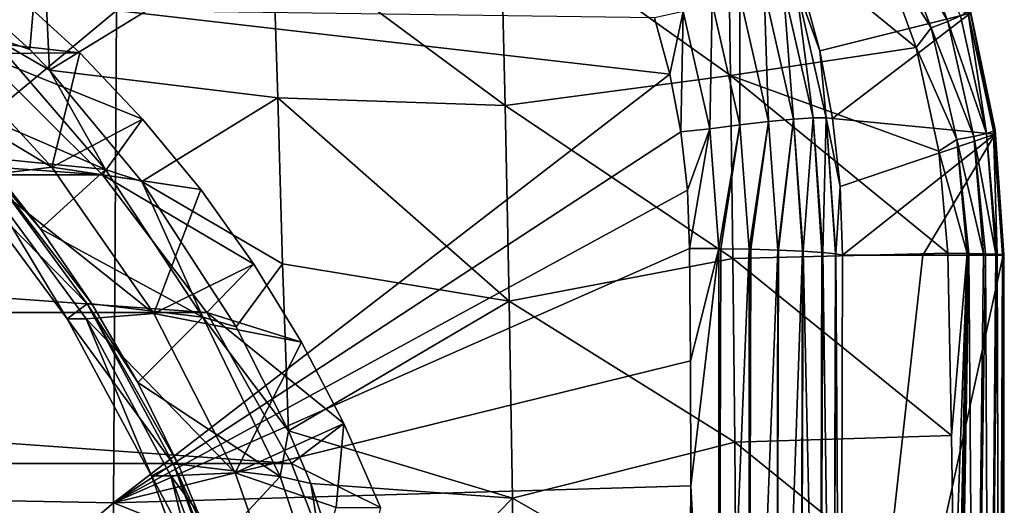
# Model space of a CAD drawing. Header units: metres. Extents: x -27 to 243, y -26 to 26.
# Tile 87 of 88: x 233.84 to 242.72, y 4.43 to 8.81. Entities that reach past the tile are written whole.
import ezdxf

# ---------------------------------------------------------------- set-up
doc = ezdxf.new("R2010")
doc.units = ezdxf.units.M
doc.layers.add('solid_ASS_SW0001', color=7, linetype='CONTINUOUS')

msp = doc.modelspace()

# ---------------------------------------------------------------- linework, layer by layer
at = {"layer": 'solid_ASS_SW0001'}
for points in [[(240.223877, 9.943706, 129.394211), (240.248642, 8.303291, 129.245605), (238.174637, 9.780592, 128.52121)], [(241.92215, 8.557468, 130.083817), (240.248642, 8.303291, 129.245605), (240.223877, 9.943706, 129.394211)], [(241.585815, 9.484002, 129.960632), (241.92215, 8.557468, 130.083817), (240.223877, 9.943706, 129.394211)], [(234.040863, 9.815129, 126.977295), (233.93158, 8.539962, 126.593956), (232.770035, 9.592493, 126.480354)], [(234.040863, 9.815129, 126.977295), (234.108887, 8.352953, 126.613701), (233.93158, 8.539962, 126.593956)], [(234.040863, 9.815129, 126.977295), (236.120193, 9.588387, 127.674469), (234.108887, 8.352953, 126.613701)], [(236.120193, 9.588387, 127.674469), (238.174637, 9.780592, 128.52121), (238.217667, 8.033314, 128.260162)], [(240.248642, 8.303291, 129.245605), (238.217667, 8.033314, 128.260162), (238.174637, 9.780592, 128.52121)], [(241.836487, 9.785102, 130.193695), (242.208527, 8.791426, 130.339081), (241.691895, 9.700187, 130.044693)], [(242.322311, 8.843448, 130.532379), (242.208527, 8.791426, 130.339081), (241.836487, 9.785102, 130.193695)], [(241.691895, 9.700187, 130.044693), (242.05867, 8.733105, 130.182693), (241.585815, 9.484002, 129.960632)], [(242.208527, 8.791426, 130.339081), (242.05867, 8.733105, 130.182693), (241.691895, 9.700187, 130.044693)], [(232.770035, 9.592493, 126.480354), (233.93158, 8.539962, 126.593956), (233.575394, 8.662058, 127.920593)], [(236.168427, 8.104518, 127.377007), (234.108887, 8.352953, 126.613701), (236.120193, 9.588387, 127.674469)], [(236.168427, 8.104518, 127.377007), (236.120193, 9.588387, 127.674469), (238.217667, 8.033314, 128.260162)], [(242.05867, 8.733105, 130.182693), (241.92215, 8.557468, 130.083817), (241.585815, 9.484002, 129.960632)], [(234.714447, 8.891913, 143.577194), (229.515579, 9.092859, 143.126495), (229.482437, 4.550237, 143.399475)], [(234.382889, 8.508688, 120.954987), (233.777069, 9.06458, 120.848167), (233.045044, 8.660402, 127.623993)], [(233.483521, 8.504308, 120.085609), (233.777069, 9.06458, 120.848167), (234.382889, 8.508688, 120.954987)], [(240.332352, 9.021858, 143.733276), (240.59198, 7.889946, 143.81749), (240.5513, 9.073808, 143.542084)], [(240.5513, 9.073808, 143.542084), (240.81781, 7.91128, 143.628448), (240.72261, 9.107328, 143.308563)], [(240.59198, 7.889946, 143.81749), (240.81781, 7.91128, 143.628448), (240.5513, 9.073808, 143.542084)], [(240.72261, 9.107328, 143.308563), (240.99408, 7.922434, 143.396484), (240.837357, 9.12133, 143.052597)], [(240.81781, 7.91128, 143.628448), (240.99408, 7.922434, 143.396484), (240.72261, 9.107328, 143.308563)], [(240.837357, 9.12133, 143.052597), (241.05397, 8.525422, 142.853104), (240.892075, 9.122525, 142.809921)], [(240.837357, 9.12133, 143.052597), (241.111679, 7.923337, 143.141434), (241.05397, 8.525422, 142.853104)], [(240.99408, 7.922434, 143.396484), (241.111679, 7.923337, 143.141434), (240.837357, 9.12133, 143.052597)], [(240.892075, 9.122525, 142.809921), (241.05397, 8.525422, 142.853104), (242.412445, 8.866749, 131.088806)], [(240.082367, 8.955415, 143.867691), (240.333725, 7.860048, 143.949326), (240.332352, 9.021858, 143.733276)], [(240.333725, 7.860048, 143.949326), (240.59198, 7.889946, 143.81749), (240.332352, 9.021858, 143.733276)], [(234.685425, 4.448989, 143.815979), (234.714447, 8.891913, 143.577194), (229.482437, 4.550237, 143.399475)], [(234.685425, 4.448989, 143.815979), (239.702789, 8.315599, 143.99205), (234.714447, 8.891913, 143.577194)], [(234.714447, 8.891913, 143.577194), (239.702789, 8.315599, 143.99205), (239.563812, 8.824272, 143.951263)], [(239.563812, 8.824272, 143.951263), (239.702789, 8.315599, 143.99205), (239.821564, 8.880311, 143.939743)], [(239.702789, 8.315599, 143.99205), (239.802322, 7.796552, 144.028488), (239.821564, 8.880311, 143.939743)], [(239.802322, 7.796552, 144.028488), (240.06395, 7.824359, 144.0186), (239.821564, 8.880311, 143.939743)], [(239.821564, 8.880311, 143.939743), (240.06395, 7.824359, 144.0186), (240.082367, 8.955415, 143.867691)], [(240.06395, 7.824359, 144.0186), (240.333725, 7.860048, 143.949326), (240.082367, 8.955415, 143.867691)], [(242.389542, 8.88477, 130.748688), (242.555176, 7.780998, 130.640549), (242.322311, 8.843448, 130.532379)], [(242.40686, 8.912633, 130.970551), (242.620621, 7.80093, 130.860382), (242.389542, 8.88477, 130.748688)], [(242.389542, 8.88477, 130.748688), (242.620621, 7.80093, 130.860382), (242.555176, 7.780998, 130.640549)], [(242.40686, 8.912633, 130.970551), (242.634674, 7.813914, 131.083862), (242.620621, 7.80093, 130.860382)], [(242.412445, 8.866749, 131.088806), (242.634674, 7.813914, 131.083862), (242.40686, 8.912633, 130.970551)], [(241.05397, 8.525422, 142.853104), (241.169403, 7.917415, 142.891068), (242.412445, 8.866749, 131.088806)], [(241.169403, 7.917415, 142.891068), (242.633331, 7.776639, 131.164261), (242.412445, 8.866749, 131.088806)], [(242.208527, 8.791426, 130.339081), (242.441498, 7.755443, 130.44194), (242.05867, 8.733105, 130.182693)], [(242.322311, 8.843448, 130.532379), (242.555176, 7.780998, 130.640549), (242.208527, 8.791426, 130.339081)], [(242.555176, 7.780998, 130.640549), (242.441498, 7.755443, 130.44194), (242.208527, 8.791426, 130.339081)], [(242.412445, 8.866749, 131.088806), (242.633331, 7.776639, 131.164261), (242.634674, 7.813914, 131.083862)], [(242.05867, 8.733105, 130.182693), (242.2901, 7.726449, 130.278976), (241.92215, 8.557468, 130.083817)], [(242.441498, 7.755443, 130.44194), (242.2901, 7.726449, 130.278976), (242.05867, 8.733105, 130.182693)], [(232.367264, 8.539888, 127.504478), (234.132202, 7.478392, 127.815689), (233.045044, 8.660402, 127.623993)], [(232.966385, 8.16708, 128.524002), (233.575394, 8.662058, 127.920593), (234.615829, 7.457374, 128.10405)], [(234.382889, 8.508688, 120.954987), (233.045044, 8.660402, 127.623993), (234.132202, 7.478392, 127.815689)], [(234.108887, 8.352953, 126.613701), (234.615829, 7.457374, 128.10405), (233.575394, 8.662058, 127.920593)], [(233.93158, 8.539962, 126.593956), (234.108887, 8.352953, 126.613701), (233.575394, 8.662058, 127.920593)], [(232.367264, 8.539888, 127.504478), (233.489975, 7.399829, 127.702446), (234.132202, 7.478392, 127.815689)], [(241.92215, 8.557468, 130.083817), (242.12796, 7.621212, 130.164185), (240.248642, 8.303291, 129.245605)], [(241.111679, 7.923337, 143.141434), (241.169403, 7.917415, 142.891068), (241.05397, 8.525422, 142.853104)], [(242.2901, 7.726449, 130.278976), (242.12796, 7.621212, 130.164185), (241.92215, 8.557468, 130.083817)], [(234.587555, 7.409349, 120.280281), (218.176498, 7.409354, 117.386566), (219.280518, 8.504298, 117.581238)], [(234.587555, 7.409349, 120.280281), (219.280518, 8.504298, 117.581238), (233.483521, 8.504308, 120.085609)], [(233.483521, 8.504308, 120.085609), (234.382889, 8.508688, 120.954987), (234.948975, 7.911097, 121.054802)], [(234.587555, 7.409349, 120.280281), (233.483521, 8.504308, 120.085609), (234.948975, 7.911097, 121.054802)], [(234.948975, 7.911097, 121.054802), (234.382889, 8.508688, 120.954987), (234.132202, 7.478392, 127.815689)], [(234.108887, 8.352953, 126.613701), (234.943161, 7.349644, 126.718262), (234.615829, 7.457374, 128.10405)], [(236.168427, 8.104518, 127.377007), (234.943161, 7.349644, 126.718262), (234.108887, 8.352953, 126.613701)], [(234.685425, 4.448989, 143.815979), (239.802322, 7.796552, 144.028488), (239.702789, 8.315599, 143.99205)], [(240.248642, 8.303291, 129.245605), (240.269943, 6.654025, 129.12175), (238.217667, 8.033314, 128.260162)], [(242.20813, 6.700857, 130.189392), (240.269943, 6.654025, 129.12175), (240.248642, 8.303291, 129.245605)], [(242.12796, 7.621212, 130.164185), (242.20813, 6.700857, 130.189392), (240.248642, 8.303291, 129.245605)], [(233.519684, 7.563638, 128.621567), (232.966385, 8.16708, 128.524002), (234.615829, 7.457374, 128.10405)], [(236.210037, 6.604543, 127.126694), (234.943161, 7.349644, 126.718262), (236.168427, 8.104518, 127.377007)], [(236.168427, 8.104518, 127.377007), (238.217667, 8.033314, 128.260162), (238.253876, 6.269613, 128.047165)], [(236.210037, 6.604543, 127.126694), (236.168427, 8.104518, 127.377007), (238.253876, 6.269613, 128.047165)], [(240.269943, 6.654025, 129.12175), (238.253876, 6.269613, 128.047165), (238.217667, 8.033314, 128.260162)], [(235.472488, 7.274815, 121.147118), (234.948975, 7.911097, 121.054802), (234.132202, 7.478392, 127.815689)], [(234.587555, 7.409349, 120.280281), (234.948975, 7.911097, 121.054802), (235.472488, 7.274815, 121.147118)], [(240.59198, 7.889946, 143.81749), (240.676163, 6.730579, 143.88118), (240.81781, 7.91128, 143.628448)], [(240.676163, 6.730579, 143.88118), (240.682678, 6.730341, 143.876923), (240.81781, 7.91128, 143.628448)], [(240.682678, 6.730341, 143.876923), (240.899414, 6.720708, 143.698196), (240.81781, 7.91128, 143.628448)], [(240.81781, 7.91128, 143.628448), (240.903839, 6.720469, 143.693634), (240.99408, 7.922434, 143.396484)], [(240.899414, 6.720708, 143.698196), (240.903839, 6.720469, 143.693634), (240.81781, 7.91128, 143.628448)], [(240.903839, 6.720469, 143.693634), (241.072617, 6.709339, 143.477097), (240.99408, 7.922434, 143.396484)], [(240.99408, 7.922434, 143.396484), (241.081284, 6.708626, 143.462967), (241.111679, 7.923337, 143.141434)], [(241.072617, 6.709339, 143.477097), (241.081284, 6.708626, 143.462967), (240.99408, 7.922434, 143.396484)], [(241.081284, 6.708626, 143.462967), (241.194168, 6.696767, 143.223999), (241.111679, 7.923337, 143.141434)], [(241.111679, 7.923337, 143.141434), (241.237732, 7.302174, 142.92363), (241.169403, 7.917415, 142.891068)], [(241.111679, 7.923337, 143.141434), (241.199463, 6.696019, 143.20871), (241.237732, 7.302174, 142.92363)], [(241.194168, 6.696767, 143.223999), (241.199463, 6.696019, 143.20871), (241.111679, 7.923337, 143.141434)], [(241.169403, 7.917415, 142.891068), (241.237732, 7.302174, 142.92363), (242.633331, 7.776639, 131.164261)], [(239.802322, 7.796552, 144.028488), (239.86145, 7.271374, 144.060349), (240.06395, 7.824359, 144.0186)], [(239.86145, 7.271374, 144.060349), (239.879868, 6.744849, 144.087463), (240.06395, 7.824359, 144.0186)], [(239.879868, 6.744849, 144.087463), (240.143387, 6.742916, 144.078674), (240.06395, 7.824359, 144.0186)], [(240.06395, 7.824359, 144.0186), (240.143387, 6.742916, 144.078674), (240.333725, 7.860048, 143.949326)], [(240.143387, 6.742916, 144.078674), (240.160706, 6.742701, 144.076218), (240.333725, 7.860048, 143.949326)], [(240.160706, 6.742701, 144.076218), (240.41571, 6.738181, 144.011215), (240.333725, 7.860048, 143.949326)], [(240.333725, 7.860048, 143.949326), (240.41571, 6.738181, 144.011215), (240.59198, 7.889946, 143.81749)], [(240.41571, 6.738181, 144.011215), (240.432541, 6.737788, 144.004929), (240.59198, 7.889946, 143.81749)], [(240.432541, 6.737788, 144.004929), (240.676163, 6.730579, 143.88118), (240.59198, 7.889946, 143.81749)], [(242.634674, 7.813914, 131.083862), (242.707703, 6.688944, 130.946167), (242.620621, 7.80093, 130.860382)], [(242.633331, 7.776639, 131.164261), (242.711639, 6.685748, 131.12825), (242.634674, 7.813914, 131.083862)], [(242.634674, 7.813914, 131.083862), (242.711639, 6.685748, 131.12825), (242.707703, 6.688944, 130.946167)], [(234.685425, 4.448989, 143.815979), (239.86145, 7.271374, 144.060349), (239.802322, 7.796552, 144.028488)], [(241.237732, 7.302174, 142.92363), (241.258408, 6.68438, 142.950668), (242.633331, 7.776639, 131.164261)], [(242.633331, 7.776639, 131.164261), (241.258408, 6.68438, 142.950668), (241.982513, 6.683992, 137.065567)], [(241.982513, 6.683992, 137.065567), (242.706604, 6.68438, 131.180557), (242.633331, 7.776639, 131.164261)], [(242.2901, 7.726449, 130.278976), (242.381592, 6.699182, 130.314209), (242.12796, 7.621212, 130.164185)], [(242.441498, 7.755443, 130.44194), (242.530685, 6.696623, 130.481598), (242.2901, 7.726449, 130.278976)], [(242.397247, 6.698969, 130.328552), (242.381592, 6.699182, 130.314209), (242.2901, 7.726449, 130.278976)], [(242.530685, 6.696623, 130.481598), (242.397247, 6.698969, 130.328552), (242.2901, 7.726449, 130.278976)], [(242.555176, 7.780998, 130.640549), (242.6409, 6.693377, 130.683304), (242.441498, 7.755443, 130.44194)], [(242.54866, 6.696208, 130.507919), (242.530685, 6.696623, 130.481598), (242.441498, 7.755443, 130.44194)], [(242.6409, 6.693377, 130.683304), (242.54866, 6.696208, 130.507919), (242.441498, 7.755443, 130.44194)], [(242.620621, 7.80093, 130.860382), (242.654099, 6.69281, 130.717667), (242.555176, 7.780998, 130.640549)], [(242.654099, 6.69281, 130.717667), (242.6409, 6.693377, 130.683304), (242.555176, 7.780998, 130.640549)], [(242.620621, 7.80093, 130.860382), (242.702133, 6.689657, 130.904739), (242.654099, 6.69281, 130.717667)], [(242.707703, 6.688944, 130.946167), (242.702133, 6.689657, 130.904739), (242.620621, 7.80093, 130.860382)], [(242.633331, 7.776639, 131.164261), (242.706604, 6.68438, 131.180557), (242.711639, 6.685748, 131.12825)], [(233.477249, 7.563642, 128.862198), (234.449814, 6.244401, 129.033676), (233.316315, 7.399847, 128.687256)], [(233.477249, 7.563642, 128.862198), (233.519684, 7.563638, 128.621567), (234.02916, 6.921653, 128.711411)], [(233.477249, 7.563642, 128.862198), (234.02916, 6.921653, 128.711411), (234.492249, 6.244398, 128.79306)], [(233.477249, 7.563642, 128.862198), (234.492249, 6.244398, 128.79306), (234.449814, 6.244401, 129.033676)], [(234.02916, 6.921653, 128.711411), (233.519684, 7.563638, 128.621567), (234.615829, 7.457374, 128.10405)], [(242.381592, 6.699182, 130.314209), (242.20813, 6.700857, 130.189392), (242.12796, 7.621212, 130.164185)], [(233.489975, 7.399829, 127.702446), (235.05072, 6.157073, 127.977646), (234.132202, 7.478392, 127.815689)], [(234.02916, 6.921653, 128.711411), (234.615829, 7.457374, 128.10405), (235.492569, 6.125022, 128.258636)], [(235.472488, 7.274815, 121.147118), (234.132202, 7.478392, 127.815689), (235.05072, 6.157073, 127.977646)], [(234.943161, 7.349644, 126.718262), (235.492569, 6.125022, 128.258636), (234.615829, 7.457374, 128.10405)], [(235.52948, 6.168067, 120.446365), (217.234589, 6.168084, 117.220482), (218.176498, 7.409354, 117.386566)], [(235.52948, 6.168067, 120.446365), (218.176498, 7.409354, 117.386566), (234.587555, 7.409349, 120.280281)], [(233.316315, 7.399847, 128.687256), (234.267822, 6.109157, 128.855026), (233.489975, 7.399829, 127.702446)], [(234.449814, 6.244401, 129.033676), (234.267822, 6.109157, 128.855026), (233.316315, 7.399847, 128.687256)], [(233.489975, 7.399829, 127.702446), (234.441467, 6.109138, 127.870224), (235.05072, 6.157073, 127.977646)], [(234.267822, 6.109157, 128.855026), (234.441467, 6.109138, 127.870224), (233.489975, 7.399829, 127.702446)], [(234.587555, 7.409349, 120.280281), (235.472488, 7.274815, 121.147118), (235.950928, 6.602877, 121.231476)], [(235.52948, 6.168067, 120.446365), (234.587555, 7.409349, 120.280281), (235.950928, 6.602877, 121.231476)], [(234.943161, 7.349644, 126.718262), (235.792023, 6.037343, 126.849091), (235.492569, 6.125022, 128.258636)], [(236.210037, 6.604543, 127.126694), (235.792023, 6.037343, 126.849091), (234.943161, 7.349644, 126.718262)], [(241.199463, 6.696019, 143.20871), (241.258408, 6.68438, 142.950668), (241.237732, 7.302174, 142.92363)], [(234.685425, 4.448989, 143.815979), (239.879868, 6.744849, 144.087463), (239.86145, 7.271374, 144.060349)], [(235.950928, 6.602877, 121.231476), (235.472488, 7.274815, 121.147118), (235.05072, 6.157073, 127.977646)], [(234.492249, 6.244398, 128.79306), (234.02916, 6.921653, 128.711411), (235.492569, 6.125022, 128.258636)], [(234.685425, 4.448989, 143.815979), (239.888733, 5.731096, 144.132324), (239.879868, 6.744849, 144.087463)], [(239.888733, 5.731096, 144.132324), (240.143387, 6.742916, 144.078674), (239.879868, 6.744849, 144.087463)], [(239.888733, 5.731096, 144.132324), (239.889847, 4.602852, 144.173172), (240.143387, 6.742916, 144.078674)], [(239.889847, 4.602852, 144.173172), (240.141785, -0.000112, 144.234161), (240.143387, 6.742916, 144.078674)], [(240.141785, -0.000112, 144.234161), (240.160706, 6.742701, 144.076218), (240.143387, 6.742916, 144.078674)], [(240.141785, -0.000112, 144.234161), (240.41571, 6.738181, 144.011215), (240.160706, 6.742701, 144.076218)], [(240.413528, -0.000085, 144.162674), (240.41571, 6.738181, 144.011215), (240.141785, -0.000112, 144.234161)], [(242.20813, 6.700857, 130.189392), (242.240479, 5.057593, 130.182251), (240.269943, 6.654025, 129.12175)], [(240.413528, -0.000085, 144.162674), (240.432541, 6.737788, 144.004929), (240.41571, 6.738181, 144.011215)], [(240.413528, -0.000085, 144.162674), (240.676163, 6.730579, 143.88118), (240.432541, 6.737788, 144.004929)], [(240.663559, -0.000058, 144.03447), (240.676163, 6.730579, 143.88118), (240.413528, -0.000085, 144.162674)], [(240.663559, -0.000058, 144.03447), (240.682678, 6.730341, 143.876923), (240.676163, 6.730579, 143.88118)], [(240.663559, -0.000058, 144.03447), (240.899414, 6.720708, 143.698196), (240.682678, 6.730341, 143.876923)], [(240.880219, -0.000031, 143.85553), (240.899414, 6.720708, 143.698196), (240.663559, -0.000058, 144.03447)], [(240.880219, -0.000031, 143.85553), (240.903839, 6.720469, 143.693634), (240.899414, 6.720708, 143.698196)], [(241.053345, -0.000004, 143.634216), (240.903839, 6.720469, 143.693634), (240.880219, -0.000031, 143.85553)], [(241.053345, -0.000004, 143.634216), (241.072617, 6.709339, 143.477097), (240.903839, 6.720469, 143.693634)], [(241.053345, -0.000004, 143.634216), (241.081284, 6.708626, 143.462967), (241.072617, 6.709339, 143.477097)], [(241.174881, 0.000023, 143.380859), (241.081284, 6.708626, 143.462967), (241.053345, -0.000004, 143.634216)], [(241.174881, 0.000023, 143.380859), (241.194168, 6.696767, 143.223999), (241.081284, 6.708626, 143.462967)], [(241.174881, 0.000023, 143.380859), (241.199463, 6.696019, 143.20871), (241.194168, 6.696767, 143.223999)], [(241.174881, 0.000023, 143.380859), (241.239136, 0.00005, 143.107315), (241.199463, 6.696019, 143.20871)], [(241.199463, 6.696019, 143.20871), (241.239136, 0.00005, 143.107315), (241.258408, 6.68438, 142.950668)], [(241.239136, 0.00005, 143.107315), (242.713654, -0.000618, 131.123306), (242.706604, 6.68438, 131.180557)], [(241.239136, 0.00005, 143.107315), (242.706604, 6.68438, 131.180557), (241.982513, 6.683992, 137.065567)], [(241.239136, 0.00005, 143.107315), (241.982513, 6.683992, 137.065567), (241.258408, 6.68438, 142.950668)], [(242.381592, 6.699182, 130.314209), (242.240479, 5.057593, 130.182251), (242.20813, 6.700857, 130.189392)], [(242.381592, 6.699182, 130.314209), (242.263916, 3.396878, 130.178085), (242.240479, 5.057593, 130.182251)], [(242.381592, 6.699182, 130.314209), (242.278656, 1.717133, 130.175858), (242.263916, 3.396878, 130.178085)], [(242.381592, 6.699182, 130.314209), (242.284912, 0.000753, 130.175034), (242.278656, 1.717133, 130.175858)], [(242.397247, 6.698969, 130.328552), (242.284912, 0.000753, 130.175034), (242.381592, 6.699182, 130.314209)], [(242.448517, 0.000683, 130.314713), (242.284912, 0.000753, 130.175034), (242.397247, 6.698969, 130.328552)], [(242.448517, 0.000683, 130.314713), (242.397247, 6.698969, 130.328552), (242.530685, 6.696623, 130.481598)], [(242.448517, 0.000683, 130.314713), (242.530685, 6.696623, 130.481598), (242.54866, 6.696208, 130.507919)], [(242.582062, 0.000553, 130.492188), (242.448517, 0.000683, 130.314713), (242.54866, 6.696208, 130.507919)], [(242.582062, 0.000553, 130.492188), (242.54866, 6.696208, 130.507919), (242.6409, 6.693377, 130.683304)], [(242.582062, 0.000553, 130.492188), (242.6409, 6.693377, 130.683304), (242.654099, 6.69281, 130.717667)], [(242.673645, 0.000398, 130.696365), (242.582062, 0.000553, 130.492188), (242.654099, 6.69281, 130.717667)], [(242.673645, 0.000398, 130.696365), (242.654099, 6.69281, 130.717667), (242.702133, 6.689657, 130.904739)], [(242.673645, 0.000398, 130.696365), (242.702133, 6.689657, 130.904739), (242.707703, 6.688944, 130.946167)], [(242.717194, 0.000229, 130.911957), (242.673645, 0.000398, 130.696365), (242.707703, 6.688944, 130.946167)], [(242.713654, -0.000618, 131.123306), (242.711639, 6.685748, 131.12825), (242.706604, 6.68438, 131.180557)], [(242.717194, 0.000229, 130.911957), (242.707703, 6.688944, 130.946167), (242.711639, 6.685748, 131.12825)], [(242.713654, -0.000618, 131.123306), (242.717194, 0.000229, 130.911957), (242.711639, 6.685748, 131.12825)], [(236.381912, 5.898645, 121.307472), (235.950928, 6.602877, 121.231476), (235.05072, 6.157073, 127.977646)], [(235.52948, 6.168067, 120.446365), (235.950928, 6.602877, 121.231476), (236.381912, 5.898645, 121.307472)], [(236.210037, 6.604543, 127.126694), (236.262924, 5.100727, 126.934692), (235.792023, 6.037343, 126.849091)], [(236.210037, 6.604543, 127.126694), (238.253876, 6.269613, 128.047165), (236.262924, 5.100727, 126.934692)], [(240.269943, 6.654025, 129.12175), (240.287277, 4.997488, 129.023346), (238.253876, 6.269613, 128.047165)], [(242.240479, 5.057593, 130.182251), (240.287277, 4.997488, 129.023346), (240.269943, 6.654025, 129.12175)], [(234.449814, 6.244401, 129.033676), (235.227585, 4.798043, 129.170822), (234.267822, 6.109157, 128.855026)], [(234.449814, 6.244401, 129.033676), (234.492249, 6.244398, 128.79306), (234.90657, 5.535322, 128.866119)], [(234.449814, 6.244401, 129.033676), (234.90657, 5.535322, 128.866119), (235.27002, 4.79804, 128.930206)], [(234.449814, 6.244401, 129.033676), (235.27002, 4.79804, 128.930206), (235.227585, 4.798043, 129.170822)], [(234.90657, 5.535322, 128.866119), (234.492249, 6.244398, 128.79306), (235.492569, 6.125022, 128.258636)], [(238.253876, 6.269613, 128.047165), (238.282303, 4.492781, 127.883553), (236.262924, 5.100727, 126.934692)], [(240.287277, 4.997488, 129.023346), (238.282303, 4.492781, 127.883553), (238.253876, 6.269613, 128.047165)], [(236.290726, 4.804942, 120.580597), (216.473328, 4.804966, 117.08625), (217.234589, 6.168084, 117.220482)], [(236.290726, 4.804942, 120.580597), (217.234589, 6.168084, 117.220482), (235.52948, 6.168067, 120.446365)], [(234.441467, 6.109138, 127.870224), (235.783493, 4.721064, 128.106857), (235.05072, 6.157073, 127.977646)], [(234.90657, 5.535322, 128.866119), (235.492569, 6.125022, 128.258636), (236.190521, 4.687872, 128.381714)], [(236.381912, 5.898645, 121.307472), (235.05072, 6.157073, 127.977646), (235.783493, 4.721064, 128.106857)], [(236.262924, 5.100727, 126.934692), (236.190521, 4.687872, 128.381714), (235.492569, 6.125022, 128.258636)], [(235.792023, 6.037343, 126.849091), (236.262924, 5.100727, 126.934692), (235.492569, 6.125022, 128.258636)], [(235.52948, 6.168067, 120.446365), (236.381912, 5.898645, 121.307472), (236.763351, 5.165509, 121.374725)], [(236.290726, 4.804942, 120.580597), (235.52948, 6.168067, 120.446365), (236.763351, 5.165509, 121.374725)], [(234.267822, 6.109157, 128.855026), (235.028732, 4.69411, 128.989197), (234.441467, 6.109138, 127.870224)], [(235.227585, 4.798043, 129.170822), (235.028732, 4.69411, 128.989197), (234.267822, 6.109157, 128.855026)], [(234.441467, 6.109138, 127.870224), (235.202393, 4.694098, 128.004395), (235.783493, 4.721064, 128.106857)], [(235.028732, 4.69411, 128.989197), (235.202393, 4.694098, 128.004395), (234.441467, 6.109138, 127.870224)], [(236.763351, 5.165509, 121.374725), (236.381912, 5.898645, 121.307472), (235.783493, 4.721064, 128.106857)], [(234.685425, 4.448989, 143.815979), (239.889847, 4.602852, 144.173172), (239.888733, 5.731096, 144.132324)], [(235.27002, 4.79804, 128.930206), (234.90657, 5.535322, 128.866119), (236.190521, 4.687872, 128.381714)], [(236.69397, 4.407096, 123.697975), (236.763351, 5.165509, 121.374725), (235.783493, 4.721064, 128.106857)], [(236.290726, 4.804942, 120.580597), (236.763351, 5.165509, 121.374725), (237.093353, 4.407096, 121.432915)], [(236.69397, 4.407096, 123.697975), (237.093353, 4.407096, 121.432915), (236.763351, 5.165509, 121.374725)], [(236.262924, 5.100727, 126.934692), (236.465424, 4.623639, 126.974686), (236.190521, 4.687872, 128.381714)], [(238.282303, 4.492781, 127.883553), (236.465424, 4.623639, 126.974686), (236.262924, 5.100727, 126.934692)], [(240.287277, 4.997488, 129.023346), (240.300217, 3.335345, 128.950958), (238.282303, 4.492781, 127.883553)], [(242.240479, 5.057593, 130.182251), (242.263916, 3.396878, 130.178085), (240.287277, 4.997488, 129.023346)], [(242.263916, 3.396878, 130.178085), (240.300217, 3.335345, 128.950958), (240.287277, 4.997488, 129.023346)], [(236.856262, 3.346908, 120.680313), (215.907791, 3.346927, 116.986534), (216.473328, 4.804966, 117.08625)], [(236.856262, 3.346908, 120.680313), (216.473328, 4.804966, 117.08625), (236.290726, 4.804942, 120.580597)], [(235.227585, 4.798043, 129.170822), (235.794739, 3.254011, 129.270828), (235.028732, 4.69411, 128.989197)], [(235.227585, 4.798043, 129.170822), (235.27002, 4.79804, 128.930206), (235.58075, 4.036308, 128.984985)], [(235.227585, 4.798043, 129.170822), (235.58075, 4.036308, 128.984985), (235.837158, 3.254008, 129.030197)], [(235.227585, 4.798043, 129.170822), (235.837158, 3.254008, 129.030197), (235.794739, 3.254011, 129.270828)], [(235.58075, 4.036308, 128.984985), (235.27002, 4.79804, 128.930206), (236.190521, 4.687872, 128.381714)], [(236.856262, 3.346908, 120.680313), (236.290726, 4.804942, 120.580597), (237.093353, 4.407096, 121.432915)], [(235.202393, 4.694098, 128.004395), (236.316879, 3.197099, 128.200912), (235.783493, 4.721064, 128.106857)], [(236.69397, 4.407096, 123.697975), (235.783493, 4.721064, 128.106857), (236.316879, 3.197099, 128.200912)], [(235.028732, 4.69411, 128.989197), (235.583588, 3.183515, 129.087036), (235.202393, 4.694098, 128.004395)], [(235.794739, 3.254011, 129.270828), (235.583588, 3.183515, 129.087036), (235.028732, 4.69411, 128.989197)], [(235.202393, 4.694098, 128.004395), (235.757233, 3.183504, 128.102219), (236.316879, 3.197099, 128.200912)], [(235.583588, 3.183515, 129.087036), (235.757233, 3.183504, 128.102219), (235.202393, 4.694098, 128.004395)], [(235.58075, 4.036308, 128.984985), (236.190521, 4.687872, 128.381714), (236.697769, 3.170508, 128.471146)], [(236.465424, 4.623639, 126.974686), (236.697769, 3.170508, 128.471146), (236.190521, 4.687872, 128.381714)], [(236.465424, 4.623639, 126.974686), (236.954361, 3.129263, 127.079155), (236.697769, 3.170508, 128.471146)], [(238.282303, 4.492781, 127.883553), (236.954361, 3.129263, 127.079155), (236.465424, 4.623639, 126.974686)], [(234.685425, 4.448989, 143.815979), (229.482437, 4.550237, 143.399475), (229.471268, 0.00005, 143.491669)], [(234.685425, 4.448989, 143.815979), (239.871902, 2.381292, 144.22644), (239.889847, 4.602852, 144.173172)], [(239.889847, 4.602852, 144.173172), (239.871902, 2.381292, 144.22644), (240.141785, -0.000112, 144.234161)], [(234.675659, 0.000059, 143.896515), (234.685425, 4.448989, 143.815979), (229.471268, 0.00005, 143.491669)], [(234.675659, 0.000059, 143.896515), (239.871902, 2.381292, 144.22644), (234.685425, 4.448989, 143.815979)], [(238.282303, 4.492781, 127.883553), (238.302231, 2.706269, 127.770325), (236.954361, 3.129263, 127.079155)], [(240.300217, 3.335345, 128.950958), (238.302231, 2.706269, 127.770325), (238.282303, 4.492781, 127.883553)]]:
    msp.add_3dface(points, dxfattribs=at)

doc.saveas('drawing.dxf')
